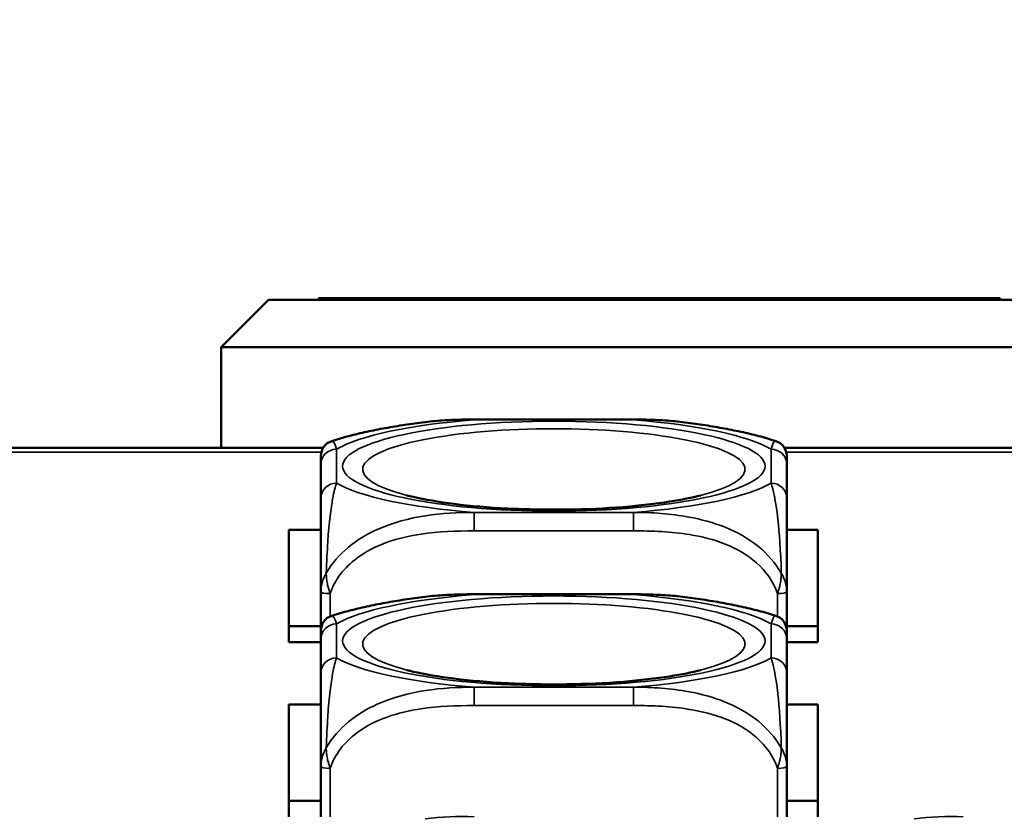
# Model space of a CAD drawing. Header units: inches. Extents: x 3.3 to 58.3, y 0.8 to 38.3.
# Tile 16 of 162: x 21.7 to 23, y 4.2 to 5.2. Entities that reach past the tile are written whole.
import ezdxf

# ---------------------------------------------------------------- set-up
doc = ezdxf.new("R2010")
doc.units = ezdxf.units.IN
doc.header["$MEASUREMENT"] = 0
for name, color, linetype, lineweight in [('Dimension (ANSI)', 7, 'Continuous', 25), ('Visible (ANSI)', 7, 'Continuous', 50), ('Visible Narrow (ANSI)', 7, 'Continuous', 35)]:
    doc.layers.add(name, color=color, linetype=linetype, lineweight=lineweight)
doc.styles.add('Note Text (ANSI)', font='tahoma.ttf')
doc.dimstyles.new('Default (ANSI)', dxfattribs={"dimtxt": 0.75, "dimasz": 0.098425, "dimexe": 0.125, "dimexo": 0.0625, "dimgap": 0.031496, "dimtad": 0, "dimtih": 1, "dimtoh": 1, "dimrnd": 1e-08, "dimzin": 4, "dimdsep": 46, "dimtxsty": 'Note Text (ANSI)', "dimcen": 0.09, "dimdle": 0.393701, "dimclrd": 256, "dimclre": 256, "dimclrt": 256, "dimadec": 0, "dimazin": 1, "dimtfac": 0.16, "dimtofl": 0, "dimtmove": 0, "dimatfit": 3, "dimfxl": 1, "dimtolj": 1, "dimtzin": 4, "dimlwd": -1, "dimlwe": -1, "dimarcsym": 0})

# ---------------------------------------------------------------- blocks, each defined once
blk = doc.blocks.new('*D5')
at = {"layer": 'Defpoints', "color": 0}
for p in [(42.8391, 9.2008), (21.1391, 4.6703), (42.8391, 4.6703)]:
    blk.add_point(p, dxfattribs=at)
at = {"layer": 'Dimension (ANSI)'}
for p, q in [((21.1391, 4.7328), (21.1391, 9.3258)), ((42.8391, 4.7328), (42.8391, 9.3258)), ((21.2375, 9.2008), (30.7235, 9.2008)), ((42.7406, 9.2008), (33.2546, 9.2008))]:
    blk.add_line(p, q, dxfattribs=at)
for points in [[(21.2375, 9.2172), (21.2375, 9.1844), (21.1391, 9.2008)], [(42.7406, 9.2172), (42.7406, 9.1844), (42.8391, 9.2008)]]:
    blk.add_solid(points, dxfattribs=at)
at = {"layer": 'Dimension (ANSI)', "insert": (30.755, 9.5914), "char_height": 0.75, "attachment_point": 1, "style": 'Note Text (ANSI)'}
blk.add_mtext('\\A1;21.70', dxfattribs=at)

msp = doc.modelspace()

# ---------------------------------------------------------------- linework, layer by layer
at = {"layer": 'Visible (ANSI)'}
for p, q in [((22.0612, 4.8635), (22.0012, 4.8035)), ((25.0412, 4.8635), (22.0612, 4.8635)), ((22.1244, 4.8655), (22.9589, 4.8655)), ((22.1244, 4.8655), (22.1244, 4.8635)), ((22.9589, 4.8655), (22.9589, 4.8635)), ((22.9656, 4.8655), (22.9656, 4.8635)), ((22.9831, 4.8655), (22.9831, 4.8635)), ((22.9889, 4.8655), (22.9889, 4.8635)), ((22.0012, 4.8035), (25.1012, 4.8035)), ((22.0012, 4.676), (22.0012, 4.8035)), ((22.3217, 4.7117), (22.524, 4.7117)), ((21.1391, 4.676), (22.1305, 4.676)), ((22.7152, 4.676), (23.0425, 4.676)), ((22.1276, 4.6549), (22.1276, 4.6119)), ((22.7181, 4.6119), (22.7181, 4.6549)), ((22.0871, 4.4292), (22.0871, 4.5719)), ((22.0871, 4.5719), (22.1276, 4.5719)), ((22.7181, 4.5719), (22.7576, 4.5719)), ((22.7576, 4.5719), (22.7576, 4.4292)), ((22.1276, 4.4935), (22.1276, 4.4441)), ((22.3217, 4.4902), (22.524, 4.4902)), ((22.7181, 4.4441), (22.7181, 4.4935)), ((22.1276, 4.4498), (22.0871, 4.4498)), ((22.7576, 4.4498), (22.7181, 4.4498)), ((22.1276, 4.4333), (22.1276, 4.3903)), ((22.7181, 4.3903), (22.7181, 4.4333)), ((22.1276, 4.4292), (22.0871, 4.4292)), ((22.7576, 4.4292), (22.7181, 4.4292)), ((22.0871, 4.3504), (22.1276, 4.3504)), ((22.0871, 4.2077), (22.0871, 4.3504)), ((22.7181, 4.3504), (22.7576, 4.3504)), ((22.7576, 4.3504), (22.7576, 4.2077)), ((22.1276, 4.2719), (22.1276, 4.2077)), ((22.7181, 4.2077), (22.7181, 4.2719)), ((22.1276, 4.2283), (22.0871, 4.2283)), ((22.7576, 4.2283), (22.7181, 4.2283))]:
    msp.add_line(p, q, dxfattribs=at)
for centre, start, end in [((22.1473, 4.6656), 107.6432, 180), ((22.6984, 4.6656), 0, 72.3568), ((22.1473, 4.4441), 107.6432, 180), ((22.6984, 4.4441), 0, 72.3568)]:
    msp.add_arc(centre, 0.0197, start, end, dxfattribs=at)
msp.add_open_spline([(22.9656, 4.8655), (22.9634, 4.8655), (22.9612, 4.8655), (22.9589, 4.8655)], degree=3, dxfattribs=at)
for points, knots in [([(22.9831, 4.8655), (22.9816, 4.8655), (22.9788, 4.8655), (22.9729, 4.8655), (22.968, 4.8655), (22.9656, 4.8655)], [0, 0, 0, 0, 0.03319846, 0.06512848, 0.09649622, 0.09649622, 0.09649622, 0.09649622]), ([(22.9889, 4.8655), (22.9889, 4.8655), (22.9885, 4.8655), (22.9866, 4.8655), (22.9842, 4.8655), (22.9831, 4.8655)], [0.1014592, 0.1014592, 0.1014592, 0.1014592, 0.1358461, 0.1695162, 0.2029323, 0.2029323, 0.2029323, 0.2029323]), ([(22.2596, 4.7085), (22.2509, 4.7074), (22.2424, 4.7062), (22.2256, 4.7037), (22.2174, 4.7023), (22.2013, 4.6994), (22.1934, 4.6978), (22.178, 4.6945), (22.1705, 4.6927), (22.1557, 4.6888), (22.1485, 4.6867), (22.1413, 4.6844)], [3.667393, 3.667393, 3.667393, 3.667393, 3.7579435, 3.7579435, 3.8484939, 3.8484939, 3.9390443, 3.9390443, 4.0295947, 4.0295947, 4.1201451, 4.1201451, 4.1201451, 4.1201451]), ([(22.2596, 4.7085), (22.2638, 4.709), (22.268, 4.7095), (22.2763, 4.7102), (22.2805, 4.7105), (22.2888, 4.711), (22.293, 4.7112), (22.3013, 4.7115), (22.3054, 4.7116), (22.3136, 4.7117), (22.3176, 4.7117), (22.3217, 4.7117)], [-0.408153, -0.408153, -0.408153, -0.408153, -0.3779132, -0.3779132, -0.3476733, -0.3476733, -0.3174335, -0.3174335, -0.2871936, -0.2871936, -0.2569537, -0.2569537, -0.2569537, -0.2569537]), ([(22.524, 4.7117), (22.5281, 4.7117), (22.5321, 4.7117), (22.5403, 4.7116), (22.5444, 4.7115), (22.5527, 4.7112), (22.5569, 4.711), (22.5652, 4.7105), (22.5694, 4.7102), (22.5777, 4.7095), (22.5819, 4.709), (22.5861, 4.7085)], [0.2569517, 0.2569517, 0.2569517, 0.2569517, 0.2872237, 0.2872237, 0.3174956, 0.3174956, 0.3477676, 0.3477676, 0.3780395, 0.3780395, 0.4083115, 0.4083115, 0.4083115, 0.4083115]), ([(22.7044, 4.6844), (22.6973, 4.6867), (22.69, 4.6888), (22.6752, 4.6927), (22.6677, 4.6945), (22.6523, 4.6978), (22.6444, 4.6994), (22.6283, 4.7023), (22.6201, 4.7037), (22.6033, 4.7062), (22.5948, 4.7074), (22.5861, 4.7085)], [2.1581559, 2.1581559, 2.1581559, 2.1581559, 2.2487063, 2.2487063, 2.3392567, 2.3392567, 2.4298072, 2.4298072, 2.5203576, 2.5203576, 2.610908, 2.610908, 2.610908, 2.610908]), ([(22.1276, 4.6656), (22.1276, 4.6656), (22.1276, 4.6655), (22.1276, 4.6651), (22.1276, 4.6637), (22.1276, 4.6597), (22.1276, 4.6549)], [-0.469118, -0.469118, -0.469118, -0.469118, -0.427691, -0.427691, -0.427691, -0.2569517, -0.2569517, -0.2569517, -0.2569517]), ([(22.7181, 4.6549), (22.7181, 4.66), (22.7181, 4.6642), (22.7181, 4.6653), (22.7181, 4.6655), (22.7181, 4.6656), (22.7181, 4.6656)], [0.2569537, 0.2569537, 0.2569537, 0.2569537, 0.4371919, 0.4371919, 0.4371919, 0.468946, 0.468946, 0.468946, 0.468946]), ([(22.1276, 4.6119), (22.1276, 4.6068), (22.1276, 4.6008), (22.1276, 4.592), (22.1276, 4.5805), (22.1276, 4.5637), (22.1276, 4.5382), (22.1276, 4.5251), (22.1276, 4.5097), (22.1276, 4.4935)], [0.2569537, 0.2569537, 0.2569537, 0.2569537, 0.4371919, 0.4371919, 0.4371919, 0.6739428, 0.6739428, 0.6739428, 0.7963818, 0.7963818, 0.7963818, 0.7963818]), ([(22.609, 4.6155), (22.5983, 4.6127), (22.5849, 4.61), (22.5522, 4.6049), (22.5322, 4.6025), (22.4881, 4.599), (22.4638, 4.5979), (22.4142, 4.5972), (22.3888, 4.5977), (22.3403, 4.6001), (22.3172, 4.6021), (22.2767, 4.6072), (22.259, 4.6103), (22.2419, 4.6142), (22.2392, 4.6148), (22.2367, 4.6155)], [5.410065, 5.410065, 5.410065, 5.410065, 5.649234, 5.649234, 5.925689, 5.925689, 6.220276, 6.220276, 6.52089, 6.52089, 6.81919, 6.81919, 7.104492, 7.104492, 7.16119, 7.16119, 7.16119, 7.16119]), ([(22.7181, 4.4935), (22.7181, 4.5126), (22.7181, 4.5307), (22.7181, 4.5453), (22.7181, 4.5679), (22.7181, 4.5829), (22.7181, 4.5934), (22.7181, 4.6015), (22.7181, 4.6071), (22.7181, 4.6119)], [-0.7968224, -0.7968224, -0.7968224, -0.7968224, -0.6514613, -0.6514613, -0.6514613, -0.427691, -0.427691, -0.427691, -0.2569517, -0.2569517, -0.2569517, -0.2569517]), ([(22.2596, 4.4869), (22.2509, 4.4858), (22.2424, 4.4847), (22.2256, 4.4821), (22.2174, 4.4808), (22.2013, 4.4778), (22.1934, 4.4762), (22.178, 4.4729), (22.1705, 4.4711), (22.1557, 4.4672), (22.1485, 4.4651), (22.1413, 4.4628)], [3.667393, 3.667393, 3.667393, 3.667393, 3.7579435, 3.7579435, 3.8484939, 3.8484939, 3.9390443, 3.9390443, 4.0295947, 4.0295947, 4.1201451, 4.1201451, 4.1201451, 4.1201451]), ([(22.2596, 4.4869), (22.2638, 4.4874), (22.268, 4.4879), (22.2763, 4.4886), (22.2805, 4.4889), (22.2888, 4.4894), (22.293, 4.4896), (22.3013, 4.4899), (22.3054, 4.49), (22.3136, 4.4901), (22.3176, 4.4902), (22.3217, 4.4902)], [-0.408153, -0.408153, -0.408153, -0.408153, -0.3779132, -0.3779132, -0.3476733, -0.3476733, -0.3174335, -0.3174335, -0.2871936, -0.2871936, -0.2569537, -0.2569537, -0.2569537, -0.2569537]), ([(22.524, 4.4902), (22.5281, 4.4902), (22.5321, 4.4901), (22.5403, 4.49), (22.5444, 4.4899), (22.5527, 4.4896), (22.5569, 4.4894), (22.5652, 4.4889), (22.5694, 4.4886), (22.5777, 4.4879), (22.5819, 4.4874), (22.5861, 4.4869)], [0.2569517, 0.2569517, 0.2569517, 0.2569517, 0.2872237, 0.2872237, 0.3174956, 0.3174956, 0.3477676, 0.3477676, 0.3780395, 0.3780395, 0.4083115, 0.4083115, 0.4083115, 0.4083115]), ([(22.7044, 4.4628), (22.6973, 4.4651), (22.69, 4.4672), (22.6752, 4.4711), (22.6677, 4.4729), (22.6523, 4.4762), (22.6444, 4.4778), (22.6283, 4.4808), (22.6201, 4.4821), (22.6033, 4.4847), (22.5948, 4.4858), (22.5861, 4.4869)], [2.1581559, 2.1581559, 2.1581559, 2.1581559, 2.2487063, 2.2487063, 2.3392567, 2.3392567, 2.4298072, 2.4298072, 2.5203576, 2.5203576, 2.610908, 2.610908, 2.610908, 2.610908]), ([(22.1276, 4.4441), (22.1276, 4.4441), (22.1276, 4.4439), (22.1276, 4.4435), (22.1276, 4.4421), (22.1276, 4.4381), (22.1276, 4.4333)], [-0.469118, -0.469118, -0.469118, -0.469118, -0.427691, -0.427691, -0.427691, -0.2569517, -0.2569517, -0.2569517, -0.2569517]), ([(22.7181, 4.4333), (22.7181, 4.4384), (22.7181, 4.4426), (22.7181, 4.4437), (22.7181, 4.4439), (22.7181, 4.4441), (22.7181, 4.4441)], [0.2569537, 0.2569537, 0.2569537, 0.2569537, 0.4371919, 0.4371919, 0.4371919, 0.468946, 0.468946, 0.468946, 0.468946]), ([(22.1276, 4.3903), (22.1276, 4.3852), (22.1276, 4.3792), (22.1276, 4.3704), (22.1276, 4.3589), (22.1276, 4.3421), (22.1276, 4.3166), (22.1276, 4.3035), (22.1276, 4.2881), (22.1276, 4.2719)], [0.2569537, 0.2569537, 0.2569537, 0.2569537, 0.4371919, 0.4371919, 0.4371919, 0.6739428, 0.6739428, 0.6739428, 0.7963818, 0.7963818, 0.7963818, 0.7963818]), ([(22.609, 4.3939), (22.5983, 4.3912), (22.5849, 4.3884), (22.5522, 4.3833), (22.5322, 4.381), (22.4881, 4.3774), (22.4638, 4.3763), (22.4142, 4.3756), (22.3888, 4.3761), (22.3403, 4.3786), (22.3172, 4.3806), (22.2767, 4.3857), (22.259, 4.3887), (22.2419, 4.3926), (22.2392, 4.3932), (22.2367, 4.3939)], [5.410065, 5.410065, 5.410065, 5.410065, 5.649234, 5.649234, 5.925689, 5.925689, 6.220276, 6.220276, 6.52089, 6.52089, 6.81919, 6.81919, 7.104492, 7.104492, 7.16119, 7.16119, 7.16119, 7.16119]), ([(22.7181, 4.2719), (22.7181, 4.291), (22.7181, 4.3091), (22.7181, 4.3238), (22.7181, 4.3463), (22.7181, 4.3613), (22.7181, 4.3718), (22.7181, 4.3799), (22.7181, 4.3855), (22.7181, 4.3903)], [-0.7968224, -0.7968224, -0.7968224, -0.7968224, -0.6514613, -0.6514613, -0.6514613, -0.427691, -0.427691, -0.427691, -0.2569517, -0.2569517, -0.2569517, -0.2569517])]:
    msp.add_open_spline(points, degree=3, knots=knots, dxfattribs=at)
at = {"layer": 'Visible Narrow (ANSI)'}
for p, q in [((22.3217, 4.7117), (22.3217, 4.7113)), ((22.3217, 4.7113), (22.524, 4.7113)), ((22.524, 4.7117), (22.524, 4.7113)), ((22.1281, 4.6703), (21.1391, 4.6703)), ((22.1473, 4.6311), (22.1473, 4.6742)), ((22.6984, 4.6742), (22.6984, 4.6311)), ((23.0401, 4.6703), (22.7176, 4.6703)), ((22.524, 4.594), (22.3217, 4.594)), ((22.3217, 4.5705), (22.3217, 4.594)), ((22.524, 4.5705), (22.524, 4.594)), ((22.3217, 4.5705), (22.524, 4.5705)), ((22.1394, 4.4621), (22.1394, 4.491)), ((22.3217, 4.4902), (22.3217, 4.4897)), ((22.3217, 4.4897), (22.524, 4.4897)), ((22.524, 4.4902), (22.524, 4.4897)), ((22.7063, 4.491), (22.7063, 4.4621)), ((22.1473, 4.4095), (22.1473, 4.4526)), ((22.6984, 4.4526), (22.6984, 4.4095)), ((22.524, 4.3724), (22.3217, 4.3724)), ((22.3217, 4.349), (22.3217, 4.3724)), ((22.524, 4.349), (22.524, 4.3724)), ((22.3217, 4.349), (22.524, 4.349)), ((22.1394, 4.2077), (22.1394, 4.2694)), ((22.7063, 4.2694), (22.7063, 4.2077))]:
    msp.add_line(p, q, dxfattribs=at)
for centre, major_axis, ratio, start_param, end_param in [((22.4229, 4.6526), (-0.2936, 0), 0.21286, 5.064156, 5.931419), ((22.4229, 4.6526), (0.2936, 0), 0.21286, 0.351767, 1.21903), ((22.4229, 4.6485), (-0.2424, 0), 0.21286, 2.446359, 6.978419), ((22.1473, 4.6549), (-0.0197, 0), 0.977083, 4.712389, 6.283185), ((22.6984, 4.6549), (0.0197, 0), 0.977083, 0, 1.570796), ((22.1473, 4.6119), (-0.0197, 0), 0.977083, 4.712389, 6.283185), ((22.4229, 4.6526), (-0.2936, 0), 0.21286, 0.351767, 1.21903), ((22.4229, 4.6526), (0.2936, 0), 0.21286, 5.064156, 5.931419), ((22.6984, 4.6119), (0.0197, 0), 0.977083, 0, 1.570796), ((22.1394, 4.4935), (-0.0118, 0), 0.21286, 0, 1.570796), ((22.4229, 4.431), (-0.2936, 0), 0.21286, 5.064156, 5.931419), ((22.4229, 4.427), (-0.2424, 0), 0.21286, 2.446359, 6.978419), ((22.4229, 4.431), (0.2936, 0), 0.21286, 0.351767, 1.21903), ((22.7063, 4.4935), (0.0118, 0), 0.21286, 4.712389, 6.283185), ((22.1473, 4.4333), (-0.0197, 0), 0.977083, 4.712389, 6.283185), ((22.6984, 4.4333), (0.0197, 0), 0.977083, 0, 1.570796), ((22.1473, 4.3903), (-0.0197, 0), 0.977083, 4.712389, 6.283185), ((22.4229, 4.431), (-0.2936, 0), 0.21286, 0.351767, 1.21903), ((22.4229, 4.431), (0.2936, 0), 0.21286, 5.064156, 5.931419), ((22.6984, 4.3903), (0.0197, 0), 0.977083, 0, 1.570796), ((22.1394, 4.2719), (-0.0118, 0), 0.21286, 0, 1.570796), ((22.7063, 4.2719), (0.0118, 0), 0.21286, 4.712389, 6.283185)]:
    msp.add_ellipse(centre, major_axis=major_axis, ratio=ratio, start_param=start_param, end_param=end_param, dxfattribs=at)
for centre in [(22.4229, 4.6526), (22.4229, 4.431)]:
    msp.add_ellipse(centre, major_axis=(-0.2678, 0), ratio=0.21286, dxfattribs=at)
for points in [[(22.2596, 4.7085), (22.2804, 4.7112), (22.301, 4.7118), (22.3217, 4.7113)], [(22.524, 4.7113), (22.5445, 4.7116), (22.5655, 4.7113), (22.5864, 4.7086)], [(22.1473, 4.6742), (22.1456, 4.6804), (22.1434, 4.6853), (22.1413, 4.6845)], [(22.2596, 4.4869), (22.2804, 4.4896), (22.301, 4.4903), (22.3217, 4.4897)], [(22.524, 4.4897), (22.5445, 4.49), (22.5655, 4.4897), (22.5864, 4.4871)], [(22.1473, 4.4526), (22.1456, 4.4588), (22.1434, 4.4637), (22.1413, 4.4629)], [(22.2596, 4.2053), (22.2804, 4.208), (22.301, 4.2086), (22.3217, 4.2081)], [(22.8796, 4.2053), (22.9004, 4.208), (22.921, 4.2086), (22.9417, 4.2081)]]:
    msp.add_open_spline(points, degree=3, dxfattribs=at)
for points, knots in [([(22.7044, 4.6844), (22.704, 4.6845), (22.7036, 4.6844), (22.7015, 4.6831), (22.6999, 4.6795), (22.6984, 4.6742)], [-0.468946, -0.468946, -0.468946, -0.468946, -0.427691, -0.427691, -0.2569537, -0.2569537, -0.2569537, -0.2569537]), ([(22.1344, 4.517), (22.1349, 4.5313), (22.1356, 4.545), (22.138, 4.5824), (22.1403, 4.5996), (22.1442, 4.6202), (22.1459, 4.6265), (22.1473, 4.6311)], [-0.7478145, -0.7478145, -0.7478145, -0.7478145, -0.6493253, -0.6493253, -0.427691, -0.427691, -0.2569537, -0.2569537, -0.2569537, -0.2569537]), ([(22.6984, 4.6311), (22.7008, 4.6226), (22.7041, 4.6108), (22.7088, 4.5684), (22.7104, 4.5452), (22.7113, 4.517)], [0.2569517, 0.2569517, 0.2569517, 0.2569517, 0.5559983, 0.5559983, 0.7482818, 0.7482818, 0.7482818, 0.7482818]), ([(22.3217, 4.594), (22.2812, 4.5936), (22.2389, 4.5901), (22.1732, 4.5607), (22.1488, 4.5423), (22.1344, 4.517)], [0.2569517, 0.2569517, 0.2569517, 0.2569517, 0.5559983, 0.5559983, 0.7482818, 0.7482818, 0.7482818, 0.7482818]), ([(22.7113, 4.517), (22.7036, 4.5298), (22.6936, 4.5415), (22.6566, 4.5715), (22.6249, 4.5824), (22.5706, 4.5924), (22.5474, 4.594), (22.524, 4.594)], [-0.7478145, -0.7478145, -0.7478145, -0.7478145, -0.6493253, -0.6493253, -0.427691, -0.427691, -0.2569537, -0.2569537, -0.2569537, -0.2569537]), ([(22.1394, 4.491), (22.1451, 4.5088), (22.1576, 4.5243), (22.1728, 4.5357), (22.1963, 4.5533), (22.2254, 4.5621), (22.2545, 4.5664), (22.2766, 4.5697), (22.2993, 4.5705), (22.3217, 4.5705)], [-0.7968224, -0.7968224, -0.7968224, -0.7968224, -0.6514613, -0.6514613, -0.6514613, -0.427691, -0.427691, -0.427691, -0.2569517, -0.2569517, -0.2569517, -0.2569517]), ([(22.524, 4.5705), (22.5477, 4.5705), (22.5717, 4.5696), (22.595, 4.5658), (22.6257, 4.5608), (22.6566, 4.5506), (22.6798, 4.5301), (22.6918, 4.5195), (22.7015, 4.5061), (22.7063, 4.491)], [0.2569537, 0.2569537, 0.2569537, 0.2569537, 0.4371919, 0.4371919, 0.4371919, 0.6739428, 0.6739428, 0.6739428, 0.7963818, 0.7963818, 0.7963818, 0.7963818]), ([(22.1344, 4.517), (22.1336, 4.5156), (22.1328, 4.5142), (22.1314, 4.5111), (22.1307, 4.5095), (22.1298, 4.5069), (22.1295, 4.5059), (22.1291, 4.5044), (22.1289, 4.5039), (22.1286, 4.5026), (22.1285, 4.5018), (22.1281, 4.4998), (22.1279, 4.4986), (22.1276, 4.4961), (22.1276, 4.4948), (22.1276, 4.4935)], [-0.00023197, -0.00023197, -0.00023197, -0.00023197, 0.00913095, 0.00913095, 0.01983142, 0.01983142, 0.02651922, 0.02651922, 0.02986312, 0.02986312, 0.03521335, 0.03521335, 0.04377373, 0.04377373, 0.0532704, 0.0532704, 0.0532704, 0.0532704]), ([(22.1394, 4.491), (22.1389, 4.4924), (22.1384, 4.4938), (22.1375, 4.4966), (22.1371, 4.4979), (22.1365, 4.5001), (22.1363, 4.501), (22.136, 4.5024), (22.1359, 4.5029), (22.1355, 4.5046), (22.1353, 4.5057), (22.1349, 4.5086), (22.1347, 4.5104), (22.1345, 4.5138), (22.1344, 4.5154), (22.1344, 4.517)], [-0.0532704, -0.0532704, -0.0532704, -0.0532704, -0.04377373, -0.04377373, -0.03521335, -0.03521335, -0.02986312, -0.02986312, -0.02651922, -0.02651922, -0.01983142, -0.01983142, -0.00913095, -0.00913095, 0.00023197, 0.00023197, 0.00023197, 0.00023197]), ([(22.7113, 4.517), (22.7113, 4.5154), (22.7112, 4.5138), (22.711, 4.5104), (22.7108, 4.5086), (22.7104, 4.5057), (22.7102, 4.5046), (22.7098, 4.5029), (22.7097, 4.5024), (22.7094, 4.501), (22.7092, 4.5001), (22.7086, 4.4979), (22.7082, 4.4966), (22.7074, 4.4938), (22.7069, 4.4924), (22.7063, 4.491)], [-0.00023197, -0.00023197, -0.00023197, -0.00023197, 0.00913095, 0.00913095, 0.01983142, 0.01983142, 0.02651922, 0.02651922, 0.02986312, 0.02986312, 0.03521335, 0.03521335, 0.04377373, 0.04377373, 0.0532704, 0.0532704, 0.0532704, 0.0532704]), ([(22.7181, 4.4935), (22.7181, 4.4948), (22.7181, 4.4961), (22.7178, 4.4986), (22.7176, 4.4998), (22.7172, 4.5018), (22.7171, 4.5026), (22.7168, 4.5039), (22.7166, 4.5044), (22.7162, 4.5059), (22.7159, 4.5069), (22.715, 4.5095), (22.7143, 4.5111), (22.7129, 4.5142), (22.7121, 4.5156), (22.7113, 4.517)], [-0.0532704, -0.0532704, -0.0532704, -0.0532704, -0.04377373, -0.04377373, -0.03521335, -0.03521335, -0.02986312, -0.02986312, -0.02651922, -0.02651922, -0.01983142, -0.01983142, -0.00913095, -0.00913095, 0.00023197, 0.00023197, 0.00023197, 0.00023197]), ([(22.7044, 4.4628), (22.704, 4.4629), (22.7036, 4.4629), (22.7015, 4.4615), (22.6999, 4.4579), (22.6984, 4.4526)], [-0.468946, -0.468946, -0.468946, -0.468946, -0.427691, -0.427691, -0.2569537, -0.2569537, -0.2569537, -0.2569537]), ([(22.1344, 4.2954), (22.1349, 4.3097), (22.1356, 4.3234), (22.138, 4.3608), (22.1403, 4.378), (22.1442, 4.3986), (22.1459, 4.4049), (22.1473, 4.4095)], [-0.7478145, -0.7478145, -0.7478145, -0.7478145, -0.6493253, -0.6493253, -0.427691, -0.427691, -0.2569537, -0.2569537, -0.2569537, -0.2569537]), ([(22.6984, 4.4095), (22.7008, 4.401), (22.7041, 4.3893), (22.7088, 4.3468), (22.7104, 4.3236), (22.7113, 4.2954)], [0.2569517, 0.2569517, 0.2569517, 0.2569517, 0.5559983, 0.5559983, 0.7482818, 0.7482818, 0.7482818, 0.7482818]), ([(22.3217, 4.3724), (22.2812, 4.372), (22.2389, 4.3685), (22.1732, 4.3391), (22.1488, 4.3208), (22.1344, 4.2954)], [0.2569517, 0.2569517, 0.2569517, 0.2569517, 0.5559983, 0.5559983, 0.7482818, 0.7482818, 0.7482818, 0.7482818]), ([(22.7113, 4.2954), (22.7036, 4.3082), (22.6936, 4.3199), (22.6566, 4.3499), (22.6249, 4.3609), (22.5706, 4.3708), (22.5474, 4.3724), (22.524, 4.3724)], [-0.7478145, -0.7478145, -0.7478145, -0.7478145, -0.6493253, -0.6493253, -0.427691, -0.427691, -0.2569537, -0.2569537, -0.2569537, -0.2569537]), ([(22.1394, 4.2694), (22.1451, 4.2873), (22.1576, 4.3027), (22.1728, 4.3141), (22.1963, 4.3317), (22.2254, 4.3405), (22.2545, 4.3448), (22.2766, 4.3482), (22.2993, 4.349), (22.3217, 4.349)], [-0.7968224, -0.7968224, -0.7968224, -0.7968224, -0.6514613, -0.6514613, -0.6514613, -0.427691, -0.427691, -0.427691, -0.2569517, -0.2569517, -0.2569517, -0.2569517]), ([(22.524, 4.349), (22.5477, 4.349), (22.5717, 4.3481), (22.595, 4.3442), (22.6257, 4.3392), (22.6566, 4.329), (22.6798, 4.3085), (22.6918, 4.2979), (22.7015, 4.2845), (22.7063, 4.2694)], [0.2569537, 0.2569537, 0.2569537, 0.2569537, 0.4371919, 0.4371919, 0.4371919, 0.6739428, 0.6739428, 0.6739428, 0.7963818, 0.7963818, 0.7963818, 0.7963818]), ([(22.1344, 4.2954), (22.1336, 4.294), (22.1328, 4.2926), (22.1314, 4.2895), (22.1307, 4.2879), (22.1298, 4.2853), (22.1295, 4.2843), (22.1291, 4.2828), (22.1289, 4.2823), (22.1286, 4.281), (22.1285, 4.2802), (22.1281, 4.2782), (22.1279, 4.277), (22.1276, 4.2745), (22.1276, 4.2732), (22.1276, 4.2719)], [-0.00023197, -0.00023197, -0.00023197, -0.00023197, 0.00913095, 0.00913095, 0.01983142, 0.01983142, 0.02651922, 0.02651922, 0.02986312, 0.02986312, 0.03521335, 0.03521335, 0.04377373, 0.04377373, 0.0532704, 0.0532704, 0.0532704, 0.0532704]), ([(22.1394, 4.2694), (22.1389, 4.2708), (22.1384, 4.2722), (22.1375, 4.275), (22.1371, 4.2763), (22.1365, 4.2785), (22.1363, 4.2794), (22.136, 4.2808), (22.1359, 4.2814), (22.1355, 4.283), (22.1353, 4.2841), (22.1349, 4.287), (22.1347, 4.2888), (22.1345, 4.2922), (22.1344, 4.2938), (22.1344, 4.2954)], [-0.0532704, -0.0532704, -0.0532704, -0.0532704, -0.04377373, -0.04377373, -0.03521335, -0.03521335, -0.02986312, -0.02986312, -0.02651922, -0.02651922, -0.01983142, -0.01983142, -0.00913095, -0.00913095, 0.00023197, 0.00023197, 0.00023197, 0.00023197]), ([(22.7113, 4.2954), (22.7113, 4.2938), (22.7112, 4.2922), (22.711, 4.2888), (22.7108, 4.287), (22.7104, 4.2841), (22.7102, 4.283), (22.7098, 4.2814), (22.7097, 4.2808), (22.7094, 4.2794), (22.7092, 4.2785), (22.7086, 4.2763), (22.7082, 4.275), (22.7074, 4.2722), (22.7069, 4.2708), (22.7063, 4.2694)], [-0.00023197, -0.00023197, -0.00023197, -0.00023197, 0.00913095, 0.00913095, 0.01983142, 0.01983142, 0.02651922, 0.02651922, 0.02986312, 0.02986312, 0.03521335, 0.03521335, 0.04377373, 0.04377373, 0.0532704, 0.0532704, 0.0532704, 0.0532704]), ([(22.7181, 4.2719), (22.7181, 4.2732), (22.7181, 4.2745), (22.7178, 4.277), (22.7176, 4.2782), (22.7172, 4.2802), (22.7171, 4.281), (22.7168, 4.2823), (22.7166, 4.2828), (22.7162, 4.2843), (22.7159, 4.2853), (22.715, 4.2879), (22.7143, 4.2895), (22.7129, 4.2926), (22.7121, 4.294), (22.7113, 4.2954)], [-0.0532704, -0.0532704, -0.0532704, -0.0532704, -0.04377373, -0.04377373, -0.03521335, -0.03521335, -0.02986312, -0.02986312, -0.02651922, -0.02651922, -0.01983142, -0.01983142, -0.00913095, -0.00913095, 0.00023197, 0.00023197, 0.00023197, 0.00023197])]:
    msp.add_open_spline(points, degree=3, knots=knots, dxfattribs=at)

# ---------------------------------------------------------------- dimensions: what is measured, and where the dimension line sits
at = {"layer": 'Dimension (ANSI)'}
dim = msp.add_linear_dim(base=(42.8391, 9.2008), p1=(21.1391, 4.6703), p2=(42.8391, 4.6703), angle=180, dimstyle='Default (ANSI)', override={"dimtih": 0, "dimtoh": 0, "dimdec": 2, "dimtp": 0, "dimtm": 0, "dimtdec": 2, "dimatfit": 1}, dxfattribs=at)
dim.commit()
dim.dimension.update_dxf_attribs({"geometry": '*D5', "text_midpoint": (31.9891, 9.2008), "dimtype": 160})

doc.saveas('drawing.dxf')
